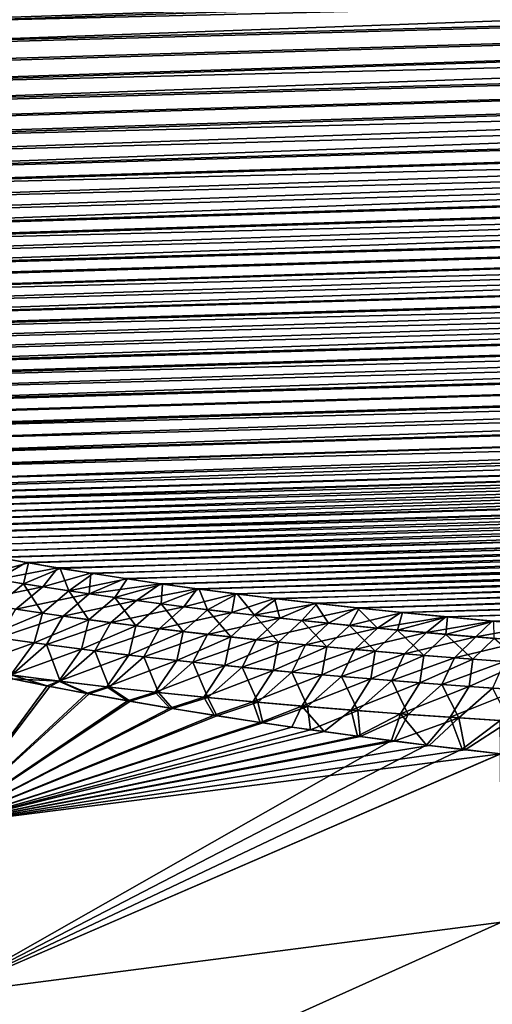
# Model space of a CAD drawing. Header units: metres. Extents: x -61 to 49, y -32 to 32.
# Tile 224 of 256: x 11.2 to 13.47, y 13.02 to 17.77. Entities that reach past the tile are written whole.
import ezdxf

# ---------------------------------------------------------------- set-up
doc = ezdxf.new("R2010")
doc.units = ezdxf.units.M
doc.layers.add('solid_K_27_40_10_000Y34', color=7, linetype='CONTINUOUS')

msp = doc.modelspace()

# ---------------------------------------------------------------- linework, layer by layer
at = {"layer": 'solid_K_27_40_10_000Y34'}
for points in [[(43.084667, 18.837339, 8.14188), (9.717069, 17.729774, 7.688487), (9.552289, 17.625494, 7.818433)], [(43.137779, 18.553726, 8.524005), (43.084667, 18.837339, 8.14188), (9.552289, 17.625494, 7.818433)], [(43.084667, 18.837339, 8.14188), (9.805923, 17.783325, 7.622977), (9.717069, 17.729774, 7.688487)], [(43.084705, 18.837149, -8.14213), (9.733397, 17.739782, -7.676179), (9.916684, 17.847895, -7.545053)], [(43.084705, 18.837149, -8.14213), (43.137814, 18.553514, -8.524296), (9.733397, 17.739782, -7.676179)], [(43.137779, 18.553726, 8.524005), (9.270803, 17.428629, 8.072697), (9.152536, 17.336195, 8.196355)], [(43.17897, 18.280489, 8.912537), (43.137779, 18.553726, 8.524005), (9.152536, 17.336195, 8.196355)], [(43.137779, 18.553726, 8.524005), (9.40351, 17.525141, 7.94652), (9.270803, 17.428629, 8.072697)], [(43.137814, 18.553514, -8.524296), (9.283463, 17.438175, -8.060081), (9.417561, 17.53491, -7.933917)], [(43.137814, 18.553514, -8.524296), (43.179001, 18.280268, -8.912859), (9.283463, 17.438175, -8.060081)], [(43.137779, 18.553726, 8.524005), (9.552289, 17.625494, 7.818433), (9.40351, 17.525141, 7.94652)], [(43.137814, 18.553514, -8.524296), (9.417561, 17.53491, -7.933917), (9.567568, 17.635418, -7.805932)], [(43.137814, 18.553514, -8.524296), (9.567568, 17.635418, -7.805932), (9.733397, 17.739782, -7.676179)], [(43.17897, 18.280489, 8.912537), (8.879186, 17.082342, 8.55143), (8.811336, 17.004843, 8.664665)], [(43.208347, 18.01755, 9.307489), (43.17897, 18.280489, 8.912537), (8.811336, 17.004843, 8.664665)], [(43.17897, 18.280489, 8.912537), (8.957678, 17.163157, 8.435816), (8.879186, 17.082342, 8.55143)], [(43.17897, 18.280489, 8.912537), (9.04882, 17.247763, 8.317414), (8.957678, 17.163157, 8.435816)], [(43.179001, 18.280268, -8.912859), (8.966142, 17.171333, -8.424261), (9.058638, 17.256424, -8.305441)], [(43.179001, 18.280268, -8.912859), (43.208366, 18.01733, -9.307826), (8.966142, 17.171333, -8.424261)], [(43.17897, 18.280489, 8.912537), (9.152536, 17.336195, 8.196355), (9.04882, 17.247763, 8.317414)], [(43.179001, 18.280268, -8.912859), (9.058638, 17.256424, -8.305441), (9.163787, 17.345375, -8.183943)], [(43.179001, 18.280268, -8.912859), (9.163787, 17.345375, -8.183943), (9.283463, 17.438175, -8.060081)], [(43.208347, 18.01755, 9.307489), (8.666349, 16.790401, 8.991085), (8.63484, 16.723785, 9.096686)], [(43.225967, 17.764996, 9.708657), (43.208347, 18.01755, 9.307489), (8.63484, 16.723785, 9.096686)], [(43.208347, 18.01755, 9.307489), (8.705775, 16.859138, 8.884273), (8.666349, 16.790401, 8.991085)], [(43.208347, 18.01755, 9.307489), (8.754018, 16.930603, 8.775442), (8.705775, 16.859138, 8.884273)], [(43.208347, 18.01755, 9.307489), (8.811336, 17.004843, 8.664665), (8.754018, 16.930603, 8.775442)], [(43.208366, 18.01733, -9.307826), (8.759196, 16.937788, -8.764617), (8.817414, 17.01223, -8.653763)], [(43.208366, 18.01733, -9.307826), (43.225979, 17.764793, -9.708986), (8.759196, 16.937788, -8.764617)], [(43.208366, 18.01733, -9.307826), (8.817414, 17.01223, -8.653763), (8.886373, 17.090073, -8.540264)], [(43.208366, 18.01733, -9.307826), (8.886373, 17.090073, -8.540264), (8.966142, 17.171333, -8.424261)], [(43.225967, 17.764996, 9.708657), (8.594123, 16.59601, 9.305321), (8.58408, 16.534328, 9.409054)], [(43.231838, 17.522821, 10.116003), (43.225967, 17.764996, 9.708657), (8.58408, 16.534328, 9.409054)], [(43.225967, 17.764996, 9.708657), (8.610914, 16.659107, 9.201267), (8.594123, 16.59601, 9.305321)], [(43.225967, 17.764996, 9.708657), (8.63484, 16.723785, 9.096686), (8.610914, 16.659107, 9.201267)], [(43.225979, 17.764793, -9.708986), (8.612949, 16.66544, -9.190935), (8.637675, 16.730196, -9.08644)], [(43.225979, 17.764793, -9.708986), (43.231838, 17.522646, -10.116307), (8.612949, 16.66544, -9.190935)], [(43.225979, 17.764793, -9.708986), (8.637675, 16.730196, -9.08644), (8.66994, 16.79705, -8.980666)], [(43.225979, 17.764793, -9.708986), (8.66994, 16.79705, -8.980666), (8.710131, 16.866102, -8.873568)], [(43.225979, 17.764793, -9.708986), (8.710131, 16.866102, -8.873568), (8.759196, 16.937788, -8.764617)], [(43.231838, 17.522821, 10.116003), (8.580831, 16.473772, 9.51293), (8.584213, 16.414148, 9.617263)], [(43.231838, 17.522821, 10.116003), (8.58408, 16.534328, 9.409054), (8.580831, 16.473772, 9.51293)], [(43.231838, 17.522646, -10.116307), (8.580915, 16.480005, -9.502148), (8.584764, 16.540596, -9.398417)], [(43.231838, 17.522646, -10.116307), (8.583591, 16.420294, -9.606415), (8.580915, 16.480005, -9.502148)], [(43.231838, 17.522646, -10.116307), (43.225998, 17.290945, -10.529683), (8.583591, 16.420294, -9.606415)], [(43.231838, 17.522821, 10.116003), (8.584213, 16.414148, 9.617263), (8.594408, 16.355217, 9.722486)], [(43.231838, 17.522646, -10.116307), (8.584764, 16.540596, -9.398417), (8.595411, 16.60231, -9.294833)], [(43.231838, 17.522821, 10.116003), (8.594408, 16.355217, 9.722486), (8.611416, 16.296679, 9.829165)], [(43.231838, 17.522646, -10.116307), (8.595411, 16.60231, -9.294833), (8.612949, 16.66544, -9.190935)], [(43.226002, 17.29109, 10.529416), (43.231838, 17.522821, 10.116003), (8.611416, 16.296679, 9.829165)], [(43.225998, 17.290945, -10.529683), (8.593028, 16.361303, -9.711519), (8.583591, 16.420294, -9.606415)], [(43.225998, 17.290945, -10.529683), (8.609248, 16.302828, -9.817851), (8.593028, 16.361303, -9.711519)], [(43.225998, 17.290945, -10.529683), (8.632588, 16.244707, -9.925769), (8.609248, 16.302828, -9.817851)], [(43.226002, 17.29109, 10.529416), (8.611416, 16.296679, 9.829165), (8.635576, 16.238447, 9.93753)], [(43.225998, 17.290945, -10.529683), (43.208401, 17.069761, -10.949), (8.632588, 16.244707, -9.925769)], [(43.226002, 17.29109, 10.529416), (8.635576, 16.238447, 9.93753), (8.667266, 16.180258, 10.048165)], [(43.226002, 17.29109, 10.529416), (8.667266, 16.180258, 10.048165), (8.706863, 16.122061, 10.161276)], [(43.226002, 17.29109, 10.529416), (8.706863, 16.122061, 10.161276), (8.755336, 16.063543, 10.277651)], [(43.208416, 17.069876, 10.948779), (43.226002, 17.29109, 10.529416), (8.755336, 16.063543, 10.277651)], [(43.208401, 17.069761, -10.949), (8.663455, 16.1866, -10.035992), (8.632588, 16.244707, -9.925769)], [(43.208401, 17.069761, -10.949), (8.702182, 16.128473, -10.148696), (8.663455, 16.1866, -10.035992)], [(43.208401, 17.069761, -10.949), (8.749625, 16.069988, -10.264708), (8.702182, 16.128473, -10.148696)], [(43.208401, 17.069761, -10.949), (8.806082, 16.011202, -10.384082), (8.749625, 16.069988, -10.264708)], [(43.208416, 17.069876, 10.948779), (8.755336, 16.063543, 10.277651), (8.812924, 16.004751, 10.397364)], [(43.208401, 17.069761, -10.949), (43.179043, 16.859137, -11.374247), (8.806082, 16.011202, -10.384082)], [(43.208416, 17.069876, 10.948779), (8.812924, 16.004751, 10.397364), (8.881098, 15.945402, 10.521252)], [(43.208416, 17.069876, 10.948779), (8.881098, 15.945402, 10.521252), (8.959942, 15.885625, 10.649261)], [(43.179058, 16.859222, 11.374068), (43.208416, 17.069876, 10.948779), (8.959942, 15.885625, 10.649261)], [(43.179043, 16.859137, -11.374247), (8.873101, 15.951882, -10.507565), (8.806082, 16.011202, -10.384082)], [(43.179043, 16.859137, -11.374247), (8.950794, 15.892119, -10.635185), (8.873101, 15.951882, -10.507565)], [(43.179043, 16.859137, -11.374247), (9.041275, 15.831706, -10.767757), (8.950794, 15.892119, -10.635185)], [(43.179058, 16.859222, 11.374068), (8.959942, 15.885625, 10.649261), (9.051338, 15.825407, 10.781788)], [(43.179043, 16.859137, -11.374247), (9.144457, 15.770795, -10.905213), (9.041275, 15.831706, -10.767757)], [(43.179058, 16.859222, 11.374068), (9.051338, 15.825407, 10.781788), (9.155223, 15.764862, 10.918821)], [(43.179043, 16.859137, -11.374247), (43.137859, 16.659208, -11.805233), (9.144457, 15.770795, -10.905213)], [(43.179058, 16.859222, 11.374068), (9.155223, 15.764862, 10.918821), (9.273528, 15.704136, 11.060455)], [(43.179058, 16.859222, 11.374068), (9.273528, 15.704136, 11.060455), (9.406145, 15.643331, 11.206717)], [(43.137875, 16.659271, 11.805096), (43.179058, 16.859222, 11.374068), (9.406145, 15.643331, 11.206717)], [(43.137859, 16.659208, -11.805233), (9.262332, 15.709609, -11.047515), (9.144457, 15.770795, -10.905213)], [(43.137859, 16.659208, -11.805233), (9.394786, 15.648253, -11.194696), (9.262332, 15.709609, -11.047515)], [(43.137859, 16.659208, -11.805233), (9.543297, 15.587199, -11.3461), (9.394786, 15.648253, -11.194696)], [(43.137875, 16.659271, 11.805096), (9.406145, 15.643331, 11.206717), (9.554759, 15.582767, 11.357292)], [(43.137859, 16.659208, -11.805233), (43.084755, 16.47002, -12.242013), (9.543297, 15.587199, -11.3461)], [(43.137875, 16.659271, 11.805096), (9.554759, 15.582767, 11.357292), (9.719292, 15.522532, 11.512231)], [(43.137875, 16.659271, 11.805096), (9.719292, 15.522532, 11.512231), (9.808029, 15.492647, 11.591206)], [(43.084766, 16.47006, 12.241916), (43.137875, 16.659271, 11.805096), (9.808029, 15.492647, 11.591206)], [(43.084755, 16.47002, -12.242013), (9.707787, 15.526532, -11.50177), (9.543297, 15.587199, -11.3461)], [(43.084755, 16.47002, -12.242013), (9.889677, 15.466562, -11.661357), (9.707787, 15.526532, -11.50177)], [(43.084766, 16.47006, 12.241916), (9.808029, 15.492647, 11.591206), (9.90121, 15.462957, 11.671139)], [(43.084755, 16.47002, -12.242013), (9.987041, 15.436864, -11.742625), (9.889677, 15.466562, -11.661357)], [(43.084766, 16.47006, 12.241916), (9.90121, 15.462957, 11.671139), (9.99859, 15.433441, 11.75209)], [(43.084755, 16.47002, -12.242013), (43.01968, 16.291759, -12.68434), (9.987041, 15.436864, -11.742625)], [(43.084766, 16.47006, 12.241916), (9.99859, 15.433441, 11.75209), (10.100445, 15.404137, 11.834024)], [(43.084766, 16.47006, 12.241916), (10.100445, 15.404137, 11.834024), (10.207073, 15.375083, 11.916903)], [(43.084766, 16.47006, 12.241916), (10.207073, 15.375083, 11.916903), (10.318611, 15.346305, 12.000706)], [(43.084766, 16.47006, 12.241916), (10.318611, 15.346305, 12.000706), (10.434742, 15.317786, 12.085471)], [(43.019688, 16.291784, 12.684278), (43.084766, 16.47006, 12.241916), (10.434742, 15.317786, 12.085471)], [(43.01968, 16.291759, -12.68434), (10.088888, 15.407384, -11.824866), (9.987041, 15.436864, -11.742625)], [(43.01968, 16.291759, -12.68434), (10.195523, 15.37816, -11.90805), (10.088888, 15.407384, -11.824866)], [(43.01968, 16.291759, -12.68434), (10.30709, 15.349213, -11.99216), (10.195523, 15.37816, -11.90805)], [(43.01968, 16.291759, -12.68434), (10.423265, 15.320531, -12.077232), (10.30709, 15.349213, -11.99216)], [(43.01968, 16.291759, -12.68434), (10.544301, 15.292143, -12.163245), (10.423265, 15.320531, -12.077232)], [(43.019688, 16.291784, 12.684278), (10.434742, 15.317786, 12.085471), (10.555717, 15.289557, 12.171181)], [(43.01968, 16.291759, -12.68434), (42.942421, 16.124485, -13.132314), (10.544301, 15.292143, -12.163245)], [(43.019688, 16.291784, 12.684278), (10.555717, 15.289557, 12.171181), (10.681849, 15.261649, 12.257811)], [(43.019688, 16.291784, 12.684278), (10.681849, 15.261649, 12.257811), (10.813352, 15.234088, 12.345344)], [(43.019688, 16.291784, 12.684278), (10.813352, 15.234088, 12.345344), (10.949871, 15.206861, 12.433809)], [(43.019688, 16.291784, 12.684278), (10.949871, 15.206861, 12.433809), (11.091619, 15.179994, 12.523193)], [(42.942425, 16.124495, 13.132286), (43.019688, 16.291784, 12.684278), (11.091619, 15.179994, 12.523193)], [(42.942421, 16.124485, -13.132314), (10.670511, 15.264083, -12.250172), (10.544301, 15.292143, -12.163245)], [(42.942421, 16.124485, -13.132314), (10.802115, 15.236379, -12.337988), (10.670511, 15.264083, -12.250172)], [(42.942421, 16.124485, -13.132314), (10.938761, 15.209017, -12.426724), (10.802115, 15.236379, -12.337988)], [(42.942421, 16.124485, -13.132314), (11.080655, 15.182021, -12.516372), (10.938761, 15.209017, -12.426724)], [(42.942421, 16.124485, -13.132314), (11.228138, 15.155422, -12.606909), (11.080655, 15.182021, -12.516372)], [(42.942425, 16.124495, 13.132286), (11.091619, 15.179994, 12.523193), (11.238948, 15.153519, 12.613471)], [(42.942421, 16.124485, -13.132314), (42.85297, 15.96842, -13.585645), (11.228138, 15.155422, -12.606909)], [(42.942425, 16.124495, 13.132286), (11.238948, 15.153519, 12.613471), (11.392155, 15.127465, 12.704619)], [(42.942425, 16.124495, 13.132286), (11.392155, 15.127465, 12.704619), (11.550875, 15.101825, 12.796659)], [(42.942425, 16.124495, 13.132286), (11.550875, 15.101825, 12.796659), (11.71525, 15.076613, 12.889587)], [(42.942425, 16.124495, 13.132286), (11.71525, 15.076613, 12.889587), (11.885669, 15.051862, 12.983389)], [(42.852966, 15.968419, 13.585647), (42.942425, 16.124495, 13.132286), (11.885669, 15.051862, 12.983389)], [(42.85297, 15.96842, -13.585645), (11.381501, 15.129248, -12.698318), (11.228138, 15.155422, -12.606909)], [(42.85297, 15.96842, -13.585645), (11.540381, 15.103488, -12.79062), (11.381501, 15.129248, -12.698318)], [(42.85297, 15.96842, -13.585645), (11.704923, 15.078161, -12.88381), (11.540381, 15.103488, -12.79062)], [(42.85297, 15.96842, -13.585645), (11.875518, 15.0533, -12.977867), (11.704923, 15.078161, -12.88381)], [(42.85297, 15.96842, -13.585645), (12.052542, 15.028934, -13.072772), (11.875518, 15.0533, -12.977867)], [(42.852966, 15.968419, 13.585647), (11.885669, 15.051862, 12.983389), (12.062506, 15.027601, 13.078044)], [(42.85297, 15.96842, -13.585645), (42.750988, 15.82365, -14.044454), (12.052542, 15.028934, -13.072772)], [(42.852966, 15.968419, 13.585647), (12.062506, 15.027601, 13.078044), (12.245441, 15.003824, 13.173568)], [(42.852966, 15.968419, 13.585647), (12.245441, 15.003824, 13.173568), (12.434498, 14.980542, 13.269962)], [(42.852966, 15.968419, 13.585647), (12.434498, 14.980542, 13.269962), (12.630112, 14.957789, 13.367206)], [(42.852966, 15.968419, 13.585647), (12.630112, 14.957789, 13.367206), (12.832717, 14.935596, 13.465279)], [(42.750984, 15.823644, 14.044475), (42.852966, 15.968419, 13.585647), (12.832717, 14.935596, 13.465279)], [(42.750988, 15.82365, -14.044454), (12.235677, 15.005057, -13.168539), (12.052542, 15.028934, -13.072772)], [(42.750988, 15.82365, -14.044454), (12.424943, 14.981682, -13.265169), (12.235677, 15.005057, -13.168539)], [(42.750988, 15.82365, -14.044454), (12.620775, 14.958838, -13.362642), (12.424943, 14.981682, -13.265169)], [(42.750988, 15.82365, -14.044454), (12.823607, 14.936561, -13.460938), (12.620775, 14.958838, -13.362642)], [(42.750988, 15.82365, -14.044454), (13.033243, 14.914847, -13.560067), (12.823607, 14.936561, -13.460938)], [(42.750984, 15.823644, 14.044475), (12.832717, 14.935596, 13.465279), (13.042115, 14.91396, 13.564194)], [(42.750988, 15.82365, -14.044454), (42.636505, 15.690427, -14.508422), (13.033243, 14.914847, -13.560067)], [(42.750984, 15.823644, 14.044475), (13.042115, 14.91396, 13.564194), (13.258146, 14.892888, 13.663956)], [(42.750984, 15.823644, 14.044475), (13.258146, 14.892888, 13.663956), (13.481306, 14.872413, 13.764539)], [(42.636505, 15.690427, -14.508422), (13.249521, 14.893701, -13.660035), (13.033243, 14.914847, -13.560067)], [(42.636505, 15.690427, -14.508422), (13.472935, 14.873156, -13.760818), (13.249521, 14.893701, -13.660035)], [(42.636505, 15.690427, -14.508422), (13.703979, 14.853247, -13.862389), (13.472935, 14.873156, -13.760818)], [(10.999757, 15.089239, 12.727616), (11.238948, 15.153519, 12.613471), (11.091619, 15.179994, 12.523193)], [(11.215728, 15.052723, 12.858854), (11.238948, 15.153519, 12.613471), (10.999757, 15.089239, 12.727616)], [(11.086164, 15.074405, -12.780505), (11.080655, 15.182021, -12.516372), (11.228138, 15.155422, -12.606909)], [(11.086164, 15.074405, -12.780505), (11.228138, 15.155422, -12.606909), (11.381501, 15.129248, -12.698318)], [(11.215728, 15.052723, 12.858854), (11.392155, 15.127465, 12.704619), (11.238948, 15.153519, 12.613471)], [(11.086164, 15.074405, -12.780505), (11.381501, 15.129248, -12.698318), (11.308035, 15.038047, -12.913204)], [(11.434243, 15.018466, 12.986699), (11.392155, 15.127465, 12.704619), (11.215728, 15.052723, 12.858854)], [(11.308035, 15.038047, -12.913204), (11.381501, 15.129248, -12.698318), (11.540381, 15.103488, -12.79062)], [(11.434243, 15.018466, 12.986699), (11.550875, 15.101825, 12.796659), (11.392155, 15.127465, 12.704619)], [(11.086164, 15.074405, -12.780505), (11.308035, 15.038047, -12.913204), (10.952879, 14.966152, -12.94687)], [(11.215728, 15.052723, 12.858854), (10.999757, 15.089239, 12.727616), (11.084677, 14.944749, 13.027165)], [(11.308035, 15.038047, -12.913204), (11.540381, 15.103488, -12.79062), (11.532407, 15.003957, -13.042467)], [(11.434243, 15.018466, 12.986699), (11.71525, 15.076613, 12.889587), (11.550875, 15.101825, 12.796659)], [(11.65502, 14.986286, 13.11137), (11.71525, 15.076613, 12.889587), (11.434243, 15.018466, 12.986699)], [(11.532407, 15.003957, -13.042467), (11.540381, 15.103488, -12.79062), (11.704923, 15.078161, -12.88381)], [(11.532407, 15.003957, -13.042467), (11.704923, 15.078161, -12.88381), (11.875518, 15.0533, -12.977867)], [(11.65502, 14.986286, 13.11137), (11.885669, 15.051862, 12.983389), (11.71525, 15.076613, 12.889587)], [(11.308035, 15.038047, -12.913204), (11.178507, 14.930324, -13.082845), (10.952879, 14.966152, -12.94687)], [(11.215728, 15.052723, 12.858854), (11.084677, 14.944749, 13.027165), (11.306737, 14.911055, 13.158062)], [(11.308035, 15.038047, -12.913204), (11.532407, 15.003957, -13.042467), (11.178507, 14.930324, -13.082845)], [(11.434243, 15.018466, 12.986699), (11.215728, 15.052723, 12.858854), (11.306737, 14.911055, 13.158062)], [(11.434243, 15.018466, 12.986699), (11.306737, 14.911055, 13.158062), (11.530856, 14.879503, 13.285557)], [(11.65502, 14.986286, 13.11137), (11.434243, 15.018466, 12.986699), (11.530856, 14.879503, 13.285557)], [(11.532407, 15.003957, -13.042467), (11.875518, 15.0533, -12.977867), (11.759077, 14.971988, -13.168475)], [(11.877855, 14.956044, 13.233041), (11.885669, 15.051862, 12.983389), (11.65502, 14.986286, 13.11137)], [(11.759077, 14.971988, -13.168475), (11.875518, 15.0533, -12.977867), (12.052542, 15.028934, -13.072772)], [(11.759077, 14.971988, -13.168475), (12.052542, 15.028934, -13.072772), (11.987844, 14.941998, -13.291406)], [(11.877855, 14.956044, 13.233041), (12.062506, 15.027601, 13.078044), (11.885669, 15.051862, 12.983389)], [(12.102593, 14.927624, 13.351856), (12.062506, 15.027601, 13.078044), (11.877855, 14.956044, 13.233041)], [(11.987844, 14.941998, -13.291406), (12.052542, 15.028934, -13.072772), (12.235677, 15.005057, -13.168539)], [(12.102593, 14.927624, 13.351856), (12.245441, 15.003824, 13.173568), (12.062506, 15.027601, 13.078044)], [(11.532407, 15.003957, -13.042467), (11.406412, 14.896839, -13.215129), (11.178507, 14.930324, -13.082845)], [(11.532407, 15.003957, -13.042467), (11.759077, 14.971988, -13.168475), (11.406412, 14.896839, -13.215129)], [(11.759077, 14.971988, -13.168475), (11.63641, 14.865541, -13.343926), (11.406412, 14.896839, -13.215129)], [(11.65502, 14.986286, 13.11137), (11.530856, 14.879503, 13.285557), (11.756848, 14.849944, 13.409848)], [(11.759077, 14.971988, -13.168475), (11.987844, 14.941998, -13.291406), (11.63641, 14.865541, -13.343926)], [(11.877855, 14.956044, 13.233041), (11.65502, 14.986286, 13.11137), (11.756848, 14.849944, 13.409848)], [(11.987844, 14.941998, -13.291406), (12.235677, 15.005057, -13.168539), (12.218507, 14.913842, -13.411437)], [(12.32908, 14.900908, 13.467962), (12.245441, 15.003824, 13.173568), (12.102593, 14.927624, 13.351856)], [(12.218507, 14.913842, -13.411437), (12.235677, 15.005057, -13.168539), (12.424943, 14.981682, -13.265169)], [(12.218507, 14.913842, -13.411437), (12.424943, 14.981682, -13.265169), (12.450879, 14.887388, -13.528739)], [(12.32908, 14.900908, 13.467962), (12.434498, 14.980542, 13.269962), (12.245441, 15.003824, 13.173568)], [(12.32908, 14.900908, 13.467962), (12.630112, 14.957789, 13.367206), (12.434498, 14.980542, 13.269962)], [(12.450879, 14.887388, -13.528739), (12.424943, 14.981682, -13.265169), (12.620775, 14.958838, -13.362642)], [(11.306737, 14.911055, 13.158062), (11.084677, 14.944749, 13.027165), (11.041699, 14.799759, 13.231498)], [(11.178507, 14.930324, -13.082845), (11.406412, 14.896839, -13.215129), (11.095, 14.791992, -13.263067)], [(11.987844, 14.941998, -13.291406), (11.868316, 14.836272, -13.46944), (11.63641, 14.865541, -13.343926)], [(11.877855, 14.956044, 13.233041), (11.756848, 14.849944, 13.409848), (11.984572, 14.822249, 13.5311)], [(11.987844, 14.941998, -13.291406), (12.218507, 14.913842, -13.411437), (11.868316, 14.836272, -13.46944)], [(12.102593, 14.927624, 13.351856), (11.877855, 14.956044, 13.233041), (11.984572, 14.822249, 13.5311)], [(12.102593, 14.927624, 13.351856), (11.984572, 14.822249, 13.5311), (12.213887, 14.796298, 13.649478)], [(12.32908, 14.900908, 13.467962), (12.102593, 14.927624, 13.351856), (12.213887, 14.796298, 13.649478)], [(12.557159, 14.875782, 13.581504), (12.630112, 14.957789, 13.367206), (12.32908, 14.900908, 13.467962)], [(12.450879, 14.887388, -13.528739), (12.620775, 14.958838, -13.362642), (12.684834, 14.862536, -13.643437)], [(12.557159, 14.875782, 13.581504), (12.832717, 14.935596, 13.465279), (12.630112, 14.957789, 13.367206)], [(12.786687, 14.852139, 13.69262), (12.832717, 14.935596, 13.465279), (12.557159, 14.875782, 13.581504)], [(12.684834, 14.862536, -13.643437), (12.620775, 14.958838, -13.362642), (12.823607, 14.936561, -13.460938)], [(12.684834, 14.862536, -13.643437), (12.823607, 14.936561, -13.460938), (12.920263, 14.839197, -13.755647)], [(12.786687, 14.852139, 13.69262), (13.042115, 14.91396, 13.564194), (12.832717, 14.935596, 13.465279)], [(12.920263, 14.839197, -13.755647), (12.823607, 14.936561, -13.460938), (13.033243, 14.914847, -13.560067)], [(12.920263, 14.839197, -13.755647), (13.033243, 14.914847, -13.560067), (13.249521, 14.893701, -13.660035)], [(11.306737, 14.911055, 13.158062), (11.041699, 14.799759, 13.231498), (11.267215, 14.767488, 13.363768)], [(11.406412, 14.896839, -13.215129), (11.326333, 14.759498, -13.397593), (11.095, 14.791992, -13.263067)], [(11.530856, 14.879503, 13.285557), (11.306737, 14.911055, 13.158062), (11.267215, 14.767488, 13.363768)], [(11.530856, 14.879503, 13.285557), (11.267215, 14.767488, 13.363768), (11.494507, 14.737345, 13.492525)], [(11.406412, 14.896839, -13.215129), (11.63641, 14.865541, -13.343926), (11.326333, 14.759498, -13.397593)], [(11.756848, 14.849944, 13.409848), (11.530856, 14.879503, 13.285557), (11.494507, 14.737345, 13.492525)], [(12.218507, 14.913842, -13.411437), (12.101948, 14.808883, -13.591874), (11.868316, 14.836272, -13.46944)], [(12.218507, 14.913842, -13.411437), (12.450879, 14.887388, -13.528739), (12.101948, 14.808883, -13.591874)], [(12.450879, 14.887388, -13.528739), (12.337133, 14.783227, -13.711421), (12.101948, 14.808883, -13.591874)], [(12.32908, 14.900908, 13.467962), (12.213887, 14.796298, 13.649478), (12.444652, 14.771966, 13.765145)], [(12.557159, 14.875782, 13.581504), (12.32908, 14.900908, 13.467962), (12.444652, 14.771966, 13.765145)], [(12.450879, 14.887388, -13.528739), (12.684834, 14.862536, -13.643437), (12.337133, 14.783227, -13.711421)], [(12.557159, 14.875782, 13.581504), (12.444652, 14.771966, 13.765145), (12.676733, 14.749139, 13.878258)], [(12.786687, 14.852139, 13.69262), (12.557159, 14.875782, 13.581504), (12.676733, 14.749139, 13.878258)], [(13.017562, 14.829896, 13.801415), (13.042115, 14.91396, 13.564194), (12.786687, 14.852139, 13.69262)], [(12.920263, 14.839197, -13.755647), (13.249521, 14.893701, -13.660035), (13.157058, 14.817282, -13.865481)], [(13.017562, 14.829896, 13.801415), (13.258146, 14.892888, 13.663956), (13.042115, 14.91396, 13.564194)], [(13.2497, 14.80898, 13.907983), (13.258146, 14.892888, 13.663956), (13.017562, 14.829896, 13.801415)], [(13.157058, 14.817282, -13.865481), (13.249521, 14.893701, -13.660035), (13.472935, 14.873156, -13.760818)], [(13.157058, 14.817282, -13.865481), (13.472935, 14.873156, -13.760818), (13.395109, 14.796702, -13.973055)], [(13.2497, 14.80898, 13.907983), (13.481306, 14.872413, 13.764539), (13.258146, 14.892888, 13.663956)], [(13.483013, 14.789319, 14.012419), (13.481306, 14.872413, 13.764539), (13.2497, 14.80898, 13.907983)], [(13.395109, 14.796702, -13.973055), (13.472935, 14.873156, -13.760818), (13.703979, 14.853247, -13.862389)], [(11.63641, 14.865541, -13.343926), (11.559523, 14.729218, -13.528456), (11.326333, 14.759498, -13.397593)], [(11.756848, 14.849944, 13.409848), (11.494507, 14.737345, 13.492525), (11.723434, 14.709187, 13.617965)], [(11.63641, 14.865541, -13.343926), (11.868316, 14.836272, -13.46944), (11.559523, 14.729218, -13.528456)], [(11.868316, 14.836272, -13.46944), (11.794403, 14.700987, -13.655879), (11.559523, 14.729218, -13.528456)], [(11.984572, 14.822249, 13.5311), (11.756848, 14.849944, 13.409848), (11.723434, 14.709187, 13.617965)], [(11.984572, 14.822249, 13.5311), (11.723434, 14.709187, 13.617965), (11.953872, 14.682881, 13.740269)], [(11.868316, 14.836272, -13.46944), (12.101948, 14.808883, -13.591874), (11.794403, 14.700987, -13.655879)], [(12.213887, 14.796298, 13.649478), (11.984572, 14.822249, 13.5311), (11.953872, 14.682881, 13.740269)], [(12.684834, 14.862536, -13.643437), (12.57376, 14.7592, -13.828221), (12.337133, 14.783227, -13.711421)], [(12.684834, 14.862536, -13.643437), (12.920263, 14.839197, -13.755647), (12.57376, 14.7592, -13.828221)], [(12.920263, 14.839197, -13.755647), (12.811729, 14.736709, -13.942402), (12.57376, 14.7592, -13.828221)], [(12.786687, 14.852139, 13.69262), (12.676733, 14.749139, 13.878258), (12.910043, 14.727732, 13.988933)], [(13.017562, 14.829896, 13.801415), (12.786687, 14.852139, 13.69262), (12.910043, 14.727732, 13.988933)], [(12.920263, 14.839197, -13.755647), (13.157058, 14.817282, -13.865481), (12.811729, 14.736709, -13.942402)], [(13.017562, 14.829896, 13.801415), (12.910043, 14.727732, 13.988933), (13.144503, 14.707666, 14.097271)], [(13.2497, 14.80898, 13.907983), (13.017562, 14.829896, 13.801415), (13.144503, 14.707666, 14.097271)], [(13.395109, 14.796702, -13.973055), (13.703979, 14.853247, -13.862389), (13.634314, 14.777374, -14.078479)], [(11.267215, 14.767488, 13.363768), (11.041699, 14.799759, 13.231498), (10.924833, 14.645205, 13.370935)], [(11.158196, 14.612661, -13.509118), (11.095, 14.791992, -13.263067), (11.326333, 14.759498, -13.397593)], [(12.101948, 14.808883, -13.591874), (12.030809, 14.674644, -13.780093), (11.794403, 14.700987, -13.655879)], [(12.213887, 14.796298, 13.649478), (11.953872, 14.682881, 13.740269), (12.185693, 14.658298, 13.859616)], [(12.101948, 14.808883, -13.591874), (12.337133, 14.783227, -13.711421), (12.030809, 14.674644, -13.780093)], [(12.337133, 14.783227, -13.711421), (12.268595, 14.650043, -13.901303), (12.030809, 14.674644, -13.780093)], [(12.444652, 14.771966, 13.765145), (12.213887, 14.796298, 13.649478), (12.185693, 14.658298, 13.859616)], [(12.444652, 14.771966, 13.765145), (12.185693, 14.658298, 13.859616), (12.418772, 14.635312, 13.976191)], [(12.337133, 14.783227, -13.711421), (12.57376, 14.7592, -13.828221), (12.268595, 14.650043, -13.901303)], [(12.676733, 14.749139, 13.878258), (12.444652, 14.771966, 13.765145), (12.418772, 14.635312, 13.976191)], [(13.157058, 14.817282, -13.865481), (13.050942, 14.715658, -14.054089), (12.811729, 14.736709, -13.942402)], [(13.157058, 14.817282, -13.865481), (13.395109, 14.796702, -13.973055), (13.050942, 14.715658, -14.054089)], [(13.395109, 14.796702, -13.973055), (13.291302, 14.695957, -14.163408), (13.050942, 14.715658, -14.054089)], [(13.2497, 14.80898, 13.907983), (13.144503, 14.707666, 14.097271), (13.380035, 14.688868, 14.203377)], [(13.483013, 14.789319, 14.012419), (13.2497, 14.80898, 13.907983), (13.380035, 14.688868, 14.203377)], [(13.395109, 14.796702, -13.973055), (13.634314, 14.777374, -14.078479), (13.291302, 14.695957, -14.163408)], [(13.634314, 14.777374, -14.078479), (13.532712, 14.677516, -14.270483), (13.291302, 14.695957, -14.163408)], [(13.483013, 14.789319, 14.012419), (13.380035, 14.688868, 14.203377), (13.616563, 14.671259, 14.307356)], [(11.267215, 14.767488, 13.363768), (10.924833, 14.645205, 13.370935), (11.154473, 14.613155, 13.506942)], [(11.494507, 14.737345, 13.492525), (11.267215, 14.767488, 13.363768), (11.154473, 14.613155, 13.506942)], [(11.494507, 14.737345, 13.492525), (11.154473, 14.613155, 13.506942), (11.384785, 14.583513, 13.638564)], [(11.158196, 14.612661, -13.509118), (11.326333, 14.759498, -13.397593), (11.392492, 14.582576, -13.642891)], [(11.392492, 14.582576, -13.642891), (11.326333, 14.759498, -13.397593), (11.559523, 14.729218, -13.528456)], [(11.723434, 14.709187, 13.617965), (11.494507, 14.737345, 13.492525), (11.384785, 14.583513, 13.638564)], [(11.392492, 14.582576, -13.642891), (11.559523, 14.729218, -13.528456), (11.628323, 14.554605, -13.773021)], [(11.628323, 14.554605, -13.773021), (11.559523, 14.729218, -13.528456), (11.794403, 14.700987, -13.655879)], [(12.57376, 14.7592, -13.828221), (12.507662, 14.627077, -14.019656), (12.268595, 14.650043, -13.901303)], [(12.676733, 14.749139, 13.878258), (12.418772, 14.635312, 13.976191), (12.653001, 14.613811, 14.090147)], [(12.57376, 14.7592, -13.828221), (12.811729, 14.736709, -13.942402), (12.507662, 14.627077, -14.019656)], [(12.811729, 14.736709, -13.942402), (12.747925, 14.605649, -14.13529), (12.507662, 14.627077, -14.019656)], [(12.910043, 14.727732, 13.988933), (12.676733, 14.749139, 13.878258), (12.653001, 14.613811, 14.090147)], [(12.910043, 14.727732, 13.988933), (12.653001, 14.613811, 14.090147), (12.88831, 14.593713, 14.201601)], [(12.811729, 14.736709, -13.942402), (13.050942, 14.715658, -14.054089), (12.747925, 14.605649, -14.13529)], [(13.144503, 14.707666, 14.097271), (12.910043, 14.727732, 13.988933), (12.88831, 14.593713, 14.201601)], [(11.723434, 14.709187, 13.617965), (11.384785, 14.583513, 13.638564), (11.616565, 14.555907, 13.766683)], [(11.953872, 14.682881, 13.740269), (11.723434, 14.709187, 13.617965), (11.616565, 14.555907, 13.766683)], [(11.953872, 14.682881, 13.740269), (11.616565, 14.555907, 13.766683), (11.849699, 14.530196, 13.891496)], [(11.628323, 14.554605, -13.773021), (11.794403, 14.700987, -13.655879), (11.865541, 14.528581, -13.899754)], [(11.865541, 14.528581, -13.899754), (11.794403, 14.700987, -13.655879), (12.030809, 14.674644, -13.780093)], [(12.185693, 14.658298, 13.859616), (11.953872, 14.682881, 13.740269), (11.849699, 14.530196, 13.891496)], [(13.050942, 14.715658, -14.054089), (12.989295, 14.58566, -14.248343), (12.747925, 14.605649, -14.13529)], [(13.144503, 14.707666, 14.097271), (12.88831, 14.593713, 14.201601), (13.124631, 14.574937, 14.310665)], [(13.050942, 14.715658, -14.054089), (13.291302, 14.695957, -14.163408), (12.989295, 14.58566, -14.248343)], [(13.291302, 14.695957, -14.163408), (13.231686, 14.567016, -14.358952), (12.989295, 14.58566, -14.248343)], [(13.380035, 14.688868, 14.203377), (13.144503, 14.707666, 14.097271), (13.124631, 14.574937, 14.310665)], [(13.380035, 14.688868, 14.203377), (13.124631, 14.574937, 14.310665), (13.361895, 14.557405, 14.41745)], [(13.291302, 14.695957, -14.163408), (13.532712, 14.677516, -14.270483), (13.231686, 14.567016, -14.358952)], [(13.532712, 14.677516, -14.270483), (13.475015, 14.549624, -14.467247), (13.231686, 14.567016, -14.358952)], [(13.616563, 14.671259, 14.307356), (13.380035, 14.688868, 14.203377), (13.361895, 14.557405, 14.41745)], [(12.185693, 14.658298, 13.859616), (11.849699, 14.530196, 13.891496), (12.084075, 14.506242, 14.013202)], [(11.865541, 14.528581, -13.899754), (12.030809, 14.674644, -13.780093), (12.104009, 14.504342, -14.023324)], [(12.104009, 14.504342, -14.023324), (12.030809, 14.674644, -13.780093), (12.268595, 14.650043, -13.901303)], [(12.418772, 14.635312, 13.976191), (12.185693, 14.658298, 13.859616), (12.084075, 14.506242, 14.013202)], [(12.418772, 14.635312, 13.976191), (12.084075, 14.506242, 14.013202), (12.31958, 14.483912, 14.132)], [(12.104009, 14.504342, -14.023324), (12.268595, 14.650043, -13.901303), (12.343633, 14.481773, -14.143903)], [(12.343633, 14.481773, -14.143903), (12.268595, 14.650043, -13.901303), (12.507662, 14.627077, -14.019656)], [(12.653001, 14.613811, 14.090147), (12.418772, 14.635312, 13.976191), (12.31958, 14.483912, 14.132)], [(13.616563, 14.671259, 14.307356), (13.361895, 14.557405, 14.41745), (13.60003, 14.541041, 14.522069)], [(11.329872, 14.560437, 13.640118), (11.148348, 14.597072, 13.52181), (10.838671, 13.89152, 14.11615)], [(11.160529, 14.594535, -13.529876), (11.34228, 14.557971, -13.648115), (10.838671, 13.891376, -14.11629)], [(11.154473, 14.613155, 13.506942), (11.148348, 14.597072, 13.52181), (11.329872, 14.560437, 13.640118)], [(11.384785, 14.583513, 13.638564), (11.154473, 14.613155, 13.506942), (11.329872, 14.560437, 13.640118)], [(11.158196, 14.612661, -13.509118), (11.392492, 14.582576, -13.642891), (11.160529, 14.594535, -13.529876)], [(11.392492, 14.582576, -13.642891), (11.34228, 14.557971, -13.648115), (11.160529, 14.594535, -13.529876)], [(11.384785, 14.583513, 13.638564), (11.329872, 14.560437, 13.640118), (11.519281, 14.524374, 13.759855)], [(11.392492, 14.582576, -13.642891), (11.531909, 14.521985, -13.767774), (11.34228, 14.557971, -13.648115)], [(11.616565, 14.555907, 13.766683), (11.384785, 14.583513, 13.638564), (11.519281, 14.524374, 13.759855)], [(11.392492, 14.582576, -13.642891), (11.628323, 14.554605, -13.773021), (11.531909, 14.521985, -13.767774)], [(12.653001, 14.613811, 14.090147), (12.31958, 14.483912, 14.132), (12.556118, 14.46309, 14.24806)], [(12.343633, 14.481773, -14.143903), (12.507662, 14.627077, -14.019656), (12.584337, 14.460771, -14.261634)], [(12.584337, 14.460771, -14.261634), (12.507662, 14.627077, -14.019656), (12.747925, 14.605649, -14.13529)], [(12.88831, 14.593713, 14.201601), (12.653001, 14.613811, 14.090147), (12.556118, 14.46309, 14.24806)], [(12.88831, 14.593713, 14.201601), (12.556118, 14.46309, 14.24806), (12.793628, 14.44369, 14.361508)], [(12.584337, 14.460771, -14.261634), (12.747925, 14.605649, -14.13529), (12.826047, 14.441236, -14.376664)], [(12.826047, 14.441236, -14.376664), (12.747925, 14.605649, -14.13529), (12.989295, 14.58566, -14.248343)], [(13.124631, 14.574937, 14.310665), (12.88831, 14.593713, 14.201601), (12.793628, 14.44369, 14.361508)], [(12.826047, 14.441236, -14.376664), (12.989295, 14.58566, -14.248343), (13.068684, 14.423069, -14.489141)], [(13.068684, 14.423069, -14.489141), (12.989295, 14.58566, -14.248343), (13.231686, 14.567016, -14.358952)], [(11.519281, 14.524374, 13.759855), (11.329872, 14.560437, 13.640118), (10.838671, 13.89152, 14.11615)], [(11.34228, 14.557971, -13.648115), (11.531909, 14.521985, -13.767774), (10.838671, 13.891376, -14.11629)], [(11.616565, 14.555907, 13.766683), (11.519281, 14.524374, 13.759855), (11.715982, 14.488557, 13.881045)], [(11.628323, 14.554605, -13.773021), (11.728821, 14.486253, -13.888871), (11.531909, 14.521985, -13.767774)], [(11.849699, 14.530196, 13.891496), (11.616565, 14.555907, 13.766683), (11.715982, 14.488557, 13.881045)], [(11.628323, 14.554605, -13.773021), (11.865541, 14.528581, -13.899754), (11.728821, 14.486253, -13.888871)], [(13.124631, 14.574937, 14.310665), (12.793628, 14.44369, 14.361508), (13.032046, 14.425629, 14.472463)], [(13.361895, 14.557405, 14.41745), (13.124631, 14.574937, 14.310665), (13.032046, 14.425629, 14.472463)], [(13.361895, 14.557405, 14.41745), (13.032046, 14.425629, 14.472463), (13.271314, 14.408823, 14.581046)], [(13.068684, 14.423069, -14.489141), (13.231686, 14.567016, -14.358952), (13.312174, 14.406176, -14.599209)], [(13.312174, 14.406176, -14.599209), (13.231686, 14.567016, -14.358952), (13.475015, 14.549624, -14.467247)], [(13.60003, 14.541041, 14.522069), (13.361895, 14.557405, 14.41745), (13.271314, 14.408823, 14.581046)], [(13.60003, 14.541041, 14.522069), (13.271314, 14.408823, 14.581046), (13.511369, 14.393194, 14.687379)], [(13.312174, 14.406176, -14.599209), (13.475015, 14.549624, -14.467247), (13.556464, 14.390482, -14.706973)], [(11.715982, 14.488557, 13.881045), (11.519281, 14.524374, 13.759855), (10.838671, 13.89152, 14.11615)], [(11.531909, 14.521985, -13.767774), (11.728821, 14.486253, -13.888871), (10.838671, 13.891376, -14.11629)], [(11.920496, 14.453164, 14.003653), (11.715982, 14.488557, 13.881045), (10.838671, 13.89152, 14.11615)], [(11.849699, 14.530196, 13.891496), (11.715982, 14.488557, 13.881045), (11.920496, 14.453164, 14.003653)], [(11.865541, 14.528581, -13.899754), (11.933533, 14.45095, -14.011375), (11.728821, 14.486253, -13.888871)], [(12.084075, 14.506242, 14.013202), (11.849699, 14.530196, 13.891496), (11.920496, 14.453164, 14.003653)], [(11.865541, 14.528581, -13.899754), (12.104009, 14.504342, -14.023324), (11.933533, 14.45095, -14.011375)], [(12.084075, 14.506242, 14.013202), (11.920496, 14.453164, 14.003653), (12.133444, 14.418414, 14.127639)], [(12.104009, 14.504342, -14.023324), (12.146662, 14.416293, -14.135249), (11.933533, 14.45095, -14.011375)], [(12.31958, 14.483912, 14.132), (12.084075, 14.506242, 14.013202), (12.133444, 14.418414, 14.127639)], [(12.104009, 14.504342, -14.023324), (12.343633, 14.481773, -14.143903), (12.146662, 14.416293, -14.135249)], [(11.728821, 14.486253, -13.888871), (11.933533, 14.45095, -14.011375), (10.838671, 13.891376, -14.11629)], [(12.133444, 14.418414, 14.127639), (11.920496, 14.453164, 14.003653), (10.838671, 13.89152, 14.11615)], [(11.933533, 14.45095, -14.011375), (12.146662, 14.416293, -14.135249), (10.838671, 13.891376, -14.11629)], [(12.31958, 14.483912, 14.132), (12.133444, 14.418414, 14.127639), (12.355268, 14.384448, 14.25297)], [(12.343633, 14.481773, -14.143903), (12.368649, 14.382421, -14.26046), (12.146662, 14.416293, -14.135249)], [(12.556118, 14.46309, 14.24806), (12.31958, 14.483912, 14.132), (12.355268, 14.384448, 14.25297)], [(12.343633, 14.481773, -14.143903), (12.584337, 14.460771, -14.261634), (12.368649, 14.382421, -14.26046)], [(12.556118, 14.46309, 14.24806), (12.355268, 14.384448, 14.25297), (12.507693, 14.362035, 14.337281)], [(12.584337, 14.460771, -14.261634), (12.598813, 14.348969, -14.38702), (12.368649, 14.382421, -14.26046)], [(12.556118, 14.46309, 14.24806), (12.507693, 14.362035, 14.337281), (12.663837, 14.339824, 14.42219)], [(12.793628, 14.44369, 14.361508), (12.556118, 14.46309, 14.24806), (12.663837, 14.339824, 14.42219)], [(12.584337, 14.460771, -14.261634), (12.826047, 14.441236, -14.376664), (12.598813, 14.348969, -14.38702)], [(12.826047, 14.441236, -14.376664), (12.837554, 14.316052, -14.514901), (12.598813, 14.348969, -14.38702)], [(12.793628, 14.44369, 14.361508), (12.663837, 14.339824, 14.42219), (12.823901, 14.317883, 14.507683)], [(13.032046, 14.425629, 14.472463), (12.793628, 14.44369, 14.361508), (12.823901, 14.317883, 14.507683)], [(12.826047, 14.441236, -14.376664), (13.068684, 14.423069, -14.489141), (12.837554, 14.316052, -14.514901)], [(12.355268, 14.384448, 14.25297), (12.133444, 14.418414, 14.127639), (10.838671, 13.89152, 14.11615)], [(12.146662, 14.416293, -14.135249), (12.368649, 14.382421, -14.26046), (10.838671, 13.891376, -14.11629)], [(13.032046, 14.425629, 14.472463), (12.823901, 14.317883, 14.507683), (12.988084, 14.296283, 14.593746)], [(13.068684, 14.423069, -14.489141), (13.00181, 14.294519, -14.600866), (12.837554, 14.316052, -14.514901)], [(13.032046, 14.425629, 14.472463), (12.988084, 14.296283, 14.593746), (13.156586, 14.275091, 14.680366)], [(13.068684, 14.423069, -14.489141), (13.312174, 14.406176, -14.599209), (13.00181, 14.294519, -14.600866)], [(13.312174, 14.406176, -14.599209), (13.170376, 14.273394, -14.687387), (13.00181, 14.294519, -14.600866)], [(13.271314, 14.408823, 14.581046), (13.032046, 14.425629, 14.472463), (13.156586, 14.275091, 14.680366)], [(13.271314, 14.408823, 14.581046), (13.156586, 14.275091, 14.680366), (13.32955, 14.254354, 14.76753)], [(13.312174, 14.406176, -14.599209), (13.343392, 14.25272, -14.774448), (13.170376, 14.273394, -14.687387)], [(13.511369, 14.393194, 14.687379), (13.271314, 14.408823, 14.581046), (13.32955, 14.254354, 14.76753)], [(13.312174, 14.406176, -14.599209), (13.556464, 14.390482, -14.706973), (13.343392, 14.25272, -14.774448)], [(13.511369, 14.393194, 14.687379), (13.32955, 14.254354, 14.76753), (13.514308, 14.232985, 14.859056)], [(12.507693, 14.362035, 14.337281), (12.355268, 14.384448, 14.25297), (10.838671, 13.89152, 14.11615)], [(12.368649, 14.382421, -14.26046), (12.598813, 14.348969, -14.38702), (10.838671, 13.891376, -14.11629)], [(12.663837, 14.339824, 14.42219), (12.507693, 14.362035, 14.337281), (10.838671, 13.89152, 14.11615)], [(12.598813, 14.348969, -14.38702), (12.837554, 14.316052, -14.514901), (10.838671, 13.891376, -14.11629)], [(13.556464, 14.390482, -14.706973), (13.514478, 14.232973, -14.859131), (13.343392, 14.25272, -14.774448)], [(12.823901, 14.317883, 14.507683), (12.663837, 14.339824, 14.42219), (10.838671, 13.89152, 14.11615)], [(12.988084, 14.296283, 14.593746), (12.823901, 14.317883, 14.507683), (10.838671, 13.89152, 14.11615)], [(12.837554, 14.316052, -14.514901), (13.00181, 14.294519, -14.600866), (10.838671, 13.891376, -14.11629)], [(12.988084, 14.296283, 14.593746), (10.838671, 13.89152, 14.11615), (10.838671, 13.07378, 14.876702)], [(13.156586, 14.275091, 14.680366), (12.988084, 14.296283, 14.593746), (10.838671, 13.07378, 14.876702)], [(13.00181, 14.294519, -14.600866), (13.170376, 14.273394, -14.687387), (10.838671, 13.891376, -14.11629)], [(13.32955, 14.254354, 14.76753), (13.156586, 14.275091, 14.680366), (10.838671, 13.07378, 14.876702)], [(13.170376, 14.273394, -14.687387), (13.343392, 14.25272, -14.774448), (10.838671, 13.891376, -14.11629)], [(13.514308, 14.232985, 14.859056), (13.32955, 14.254354, 14.76753), (10.838671, 13.07378, 14.876702)], [(13.343392, 14.25272, -14.774448), (13.514478, 14.232973, -14.859131), (10.838671, 13.891376, -14.11629)], [(13.518478, 13.420534, 15.598269), (13.514308, 14.232985, 14.859056), (10.838671, 13.07378, 14.876702)], [(13.514478, 14.232973, -14.859131), (10.838671, 13.073645, -14.876821), (10.838671, 13.891376, -14.11629)], [(13.514478, 14.232973, -14.859131), (13.518478, 13.420488, -15.598309), (10.838671, 13.073645, -14.876821)], [(13.518478, 13.420534, 15.598269), (10.838671, 13.07378, 14.876702), (10.838671, 12.214473, 15.589953)], [(13.518478, 12.568889, 16.292324), (13.518478, 13.420534, 15.598269), (10.838671, 12.214473, 15.589953)], [(13.518478, 13.420488, -15.598309), (10.838671, 12.214347, -15.590053), (10.838671, 13.073645, -14.876821)], [(13.518478, 13.420488, -15.598309), (13.518478, 12.568847, -16.292355), (10.838671, 12.214347, -15.590053)]]:
    msp.add_3dface(points, dxfattribs=at)

doc.saveas('drawing.dxf')
